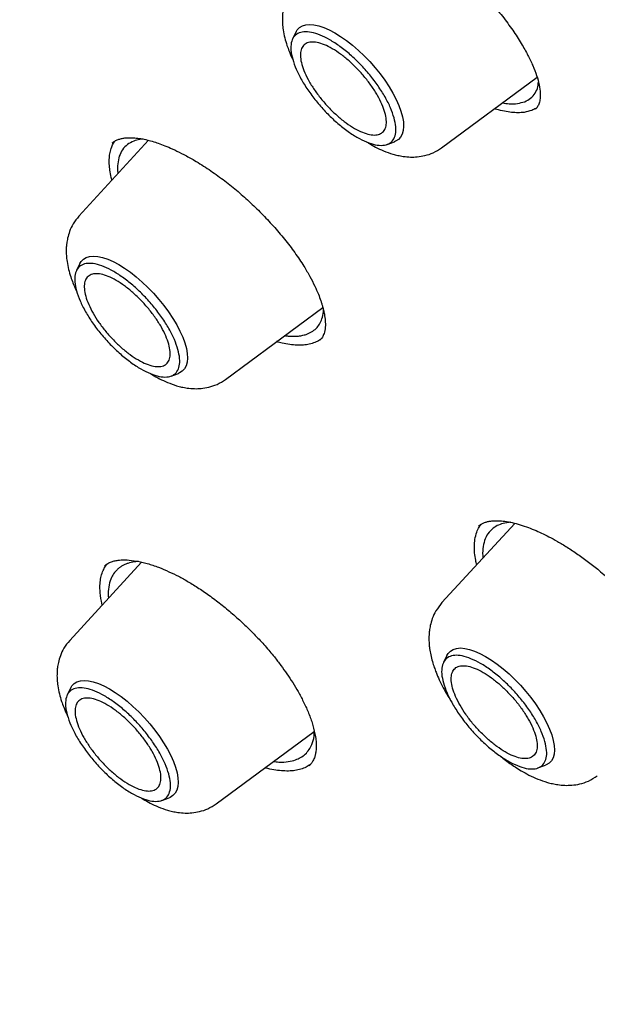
# Model space of a CAD drawing. Header units: millimetres. Extents: x 8 to 866, y 12 to 2084.
# Tile 25 of 100: x 642 to 651, y 822 to 837. Entities that reach past the tile are written whole.
import ezdxf

# ---------------------------------------------------------------- set-up
doc = ezdxf.new("R2010")
doc.units = ezdxf.units.MM

msp = doc.modelspace()

# ---------------------------------------------------------------- linework, layer by layer
at = {"color": 7, "linetype": 'Continuous', "lineweight": 30}
for p, q in [((646.425, 837.232), (646.371, 837.123)), ((648.655, 835.455), (650.119, 836.536)), ((650.101, 836.059), (650.096, 836.054)), ((644.163, 835.57), (643.095, 834.409)), ((647.821, 835.508), (647.935, 835.549)), ((643.111, 833.683), (643.057, 833.574)), ((645.342, 831.907), (646.834, 833.008)), ((644.507, 831.959), (644.622, 832)), ((649.78, 829.702), (648.661, 828.487)), ((644.056, 829.106), (642.954, 827.908)), ((643.453, 828.45), (643.439, 828.511)), ((648.736, 827.679), (648.682, 827.569)), ((642.97, 827.182), (642.916, 827.073)), ((645.2, 825.405), (646.703, 826.515)), ((646.624, 825.994), (646.622, 825.992)), ((650.132, 825.954), (650.247, 825.995)), ((644.366, 825.457), (644.48, 825.499))]:
    msp.add_line(p, q, dxfattribs=at)
at = {"color": 7, "linetype": 'Continuous', "lineweight": 30, "flags": 128}
for points in [[(646.425, 837.232), (646.443, 837.263), (646.477, 837.299), (646.521, 837.325), (646.572, 837.341), (646.632, 837.346), (646.698, 837.341), (646.771, 837.325), (646.849, 837.299), (646.932, 837.262), (647.018, 837.216), (647.107, 837.161), (647.198, 837.098), (647.288, 837.026), (647.379, 836.948), (647.467, 836.864), (647.553, 836.775), (647.635, 836.682), (647.712, 836.586), (647.784, 836.489), (647.849, 836.39), (647.907, 836.293), (647.958, 836.197), (647.999, 836.104), (648.032, 836.015), (648.056, 835.931), (648.069, 835.853), (648.073, 835.782), (648.068, 835.718), (648.052, 835.663), (648.027, 835.617), (647.992, 835.581), (647.949, 835.555), (647.935, 835.549)], [(643.111, 833.683), (643.129, 833.714), (643.164, 833.75), (643.207, 833.776), (643.259, 833.792), (643.318, 833.797), (643.385, 833.792), (643.457, 833.776), (643.536, 833.75), (643.618, 833.713), (643.705, 833.667), (643.794, 833.612), (643.884, 833.549), (643.975, 833.477), (644.065, 833.399), (644.153, 833.315), (644.239, 833.226), (644.321, 833.133), (644.398, 833.037), (644.47, 832.94), (644.535, 832.842), (644.594, 832.744), (644.644, 832.648), (644.686, 832.555), (644.718, 832.466), (644.742, 832.382), (644.756, 832.304), (644.76, 832.233), (644.754, 832.169), (644.738, 832.114), (644.713, 832.068), (644.679, 832.032), (644.635, 832.006), (644.622, 832)], [(648.736, 827.679), (648.754, 827.709), (648.789, 827.745), (648.832, 827.771), (648.884, 827.787), (648.943, 827.793), (649.01, 827.787), (649.082, 827.771), (649.161, 827.745), (649.243, 827.709), (649.33, 827.663), (649.419, 827.607), (649.509, 827.544), (649.6, 827.473), (649.69, 827.394), (649.778, 827.31), (649.864, 827.221), (649.946, 827.128), (650.023, 827.032), (650.095, 826.935), (650.161, 826.837), (650.219, 826.739), (650.269, 826.643), (650.311, 826.55), (650.343, 826.461), (650.367, 826.377), (650.381, 826.299), (650.385, 826.228), (650.379, 826.164), (650.363, 826.109), (650.338, 826.063), (650.304, 826.027), (650.26, 826.001), (650.247, 825.995)], [(642.97, 827.182), (642.988, 827.213), (643.022, 827.249), (643.065, 827.275), (643.117, 827.291), (643.177, 827.296), (643.243, 827.291), (643.316, 827.275), (643.394, 827.249), (643.477, 827.212), (643.563, 827.166), (643.652, 827.111), (643.742, 827.047), (643.833, 826.976), (643.923, 826.898), (644.012, 826.814), (644.098, 826.725), (644.18, 826.632), (644.257, 826.536), (644.329, 826.438), (644.394, 826.34), (644.452, 826.243), (644.502, 826.147), (644.544, 826.054), (644.577, 825.965), (644.6, 825.881), (644.614, 825.803), (644.618, 825.731), (644.612, 825.668), (644.597, 825.613), (644.572, 825.567), (644.537, 825.531), (644.494, 825.504), (644.48, 825.499)]]:
    msp.add_lwpolyline(points, dxfattribs=at)
at = {"color": 7, "linetype": 'Continuous', "lineweight": 30}
for points, knots in [([(633.026, 850.005), (633.084, 850.052), (633.225, 850.162), (633.455, 850.327), (633.717, 850.5), (633.986, 850.665), (634.262, 850.82), (634.546, 850.966), (634.837, 851.103), (635.136, 851.231), (635.442, 851.35), (635.755, 851.46), (636.075, 851.56), (636.402, 851.652), (636.736, 851.734), (637.077, 851.807), (637.425, 851.871), (637.78, 851.925), (638.141, 851.971), (638.509, 852.007), (638.884, 852.034), (639.264, 852.052), (639.652, 852.061), (640.045, 852.06), (640.445, 852.05), (640.851, 852.031), (641.264, 852.003), (641.682, 851.965), (642.106, 851.919), (642.536, 851.863), (642.971, 851.797), (643.413, 851.723), (643.859, 851.64), (644.312, 851.547), (644.769, 851.445), (645.232, 851.334), (645.7, 851.214), (646.173, 851.084), (646.651, 850.946), (647.133, 850.799), (647.621, 850.642), (648.113, 850.477), (648.609, 850.302), (649.11, 850.119), (649.614, 849.926), (650.124, 849.725), (650.637, 849.515), (651.153, 849.297), (651.674, 849.069), (652.198, 848.833), (652.726, 848.588), (653.257, 848.335), (653.792, 848.073), (654.329, 847.803), (654.87, 847.524), (655.413, 847.237), (655.96, 846.942), (656.509, 846.638), (657.06, 846.326), (657.614, 846.007), (658.17, 845.679), (658.728, 845.343), (659.288, 845), (659.85, 844.649), (660.414, 844.29), (660.979, 843.923), (661.546, 843.549), (662.114, 843.168), (662.683, 842.779), (663.253, 842.382), (663.825, 841.979), (664.397, 841.569), (664.97, 841.151), (665.543, 840.727), (666.117, 840.296), (666.691, 839.858), (667.265, 839.414), (667.839, 838.963), (668.414, 838.506), (668.987, 838.042), (669.561, 837.572), (670.134, 837.096), (670.706, 836.614), (671.278, 836.127), (671.849, 835.633), (672.418, 835.134), (672.987, 834.63), (673.554, 834.12), (674.12, 833.604), (674.684, 833.084), (675.247, 832.558), (675.807, 832.028), (676.366, 831.492), (676.923, 830.952), (677.477, 830.408), (678.029, 829.859), (678.579, 829.305), (679.126, 828.748), (679.671, 828.186), (680.213, 827.621), (680.751, 827.051), (681.287, 826.478), (681.819, 825.902), (682.348, 825.322), (682.874, 824.738), (683.396, 824.152), (683.915, 823.562), (684.429, 822.97), (684.94, 822.375), (685.447, 821.777), (685.949, 821.177), (686.448, 820.574), (686.942, 819.97), (687.431, 819.363), (687.916, 818.754), (688.396, 818.144), (688.872, 817.532), (689.342, 816.918), (689.807, 816.303), (690.268, 815.687), (690.723, 815.069), (691.172, 814.451), (691.617, 813.832), (692.055, 813.212), (692.488, 812.592), (692.915, 811.971), (693.337, 811.35), (693.752, 810.729), (694.162, 810.109), (694.565, 809.488), (694.962, 808.867), (695.353, 808.248), (695.737, 807.628), (696.115, 807.01), (696.486, 806.392), (696.851, 805.776), (697.209, 805.16), (697.56, 804.546), (697.904, 803.934), (698.241, 803.323), (698.571, 802.714), (698.894, 802.106), (699.21, 801.501), (699.519, 800.898), (699.82, 800.297), (700.114, 799.699), (700.4, 799.103), (700.679, 798.51), (700.95, 797.92), (701.213, 797.333), (701.469, 796.749), (701.717, 796.168), (701.957, 795.591), (702.189, 795.017), (702.413, 794.447), (702.63, 793.881), (702.838, 793.319), (703.038, 792.761), (703.23, 792.206), (703.414, 791.657), (703.59, 791.112), (703.757, 790.571), (703.916, 790.035), (704.067, 789.504), (704.209, 788.978), (704.343, 788.457), (704.469, 787.941), (704.586, 787.43), (704.695, 786.925), (704.795, 786.426), (704.887, 785.932), (704.971, 785.444), (705.045, 784.962), (705.112, 784.485), (705.169, 784.015), (705.219, 783.552), (705.259, 783.094), (705.292, 782.643), (705.315, 782.199), (705.33, 781.761), (705.337, 781.33), (705.335, 780.906), (705.324, 780.488), (705.305, 780.078), (705.278, 779.675), (705.242, 779.279), (705.197, 778.89), (705.144, 778.508), (705.083, 778.134), (705.013, 777.768), (704.934, 777.409), (704.848, 777.058), (704.753, 776.714), (704.649, 776.378), (704.538, 776.05), (704.418, 775.73), (704.289, 775.417), (704.152, 775.113), (704.007, 774.817), (703.854, 774.528), (703.693, 774.248), (703.523, 773.976), (703.345, 773.713), (703.159, 773.458), (702.964, 773.211), (702.761, 772.973), (702.598, 772.792), (702.499, 772.692), (702.473, 772.667)], [0, 0, 0, 0, 0.00357, 0.008516, 0.013459, 0.018399, 0.023335, 0.028267, 0.033195, 0.038117, 0.043035, 0.047947, 0.052854, 0.057756, 0.062654, 0.067546, 0.072435, 0.077319, 0.0822, 0.087078, 0.091953, 0.096825, 0.101695, 0.106563, 0.11143, 0.116295, 0.121159, 0.126022, 0.130884, 0.135746, 0.140607, 0.145468, 0.150328, 0.155189, 0.16005, 0.164911, 0.169772, 0.174633, 0.179494, 0.184356, 0.189218, 0.19408, 0.198943, 0.203806, 0.20867, 0.213533, 0.218398, 0.223263, 0.228128, 0.232993, 0.237859, 0.242726, 0.247592, 0.25246, 0.257327, 0.262195, 0.267063, 0.271932, 0.276801, 0.28167, 0.28654, 0.29141, 0.29628, 0.301151, 0.306022, 0.310893, 0.315764, 0.320636, 0.325507, 0.33038, 0.335252, 0.340124, 0.344997, 0.34987, 0.354743, 0.359616, 0.36449, 0.369363, 0.374237, 0.379111, 0.383985, 0.38886, 0.393734, 0.398608, 0.403483, 0.408358, 0.413232, 0.418107, 0.422982, 0.427857, 0.432733, 0.437608, 0.442483, 0.447358, 0.452234, 0.457109, 0.461985, 0.46686, 0.471736, 0.476612, 0.481487, 0.486363, 0.491239, 0.496114, 0.50099, 0.505866, 0.510742, 0.515617, 0.520493, 0.525369, 0.530244, 0.53512, 0.539996, 0.544871, 0.549747, 0.554622, 0.559498, 0.564373, 0.569248, 0.574123, 0.578999, 0.583874, 0.588749, 0.593623, 0.598498, 0.603373, 0.608247, 0.613122, 0.617996, 0.62287, 0.627745, 0.632618, 0.637492, 0.642366, 0.647239, 0.652113, 0.656986, 0.661859, 0.666731, 0.671604, 0.676476, 0.681348, 0.68622, 0.691091, 0.695963, 0.700834, 0.705705, 0.710575, 0.715445, 0.720315, 0.725185, 0.730054, 0.734923, 0.739792, 0.74466, 0.749528, 0.754395, 0.759262, 0.764129, 0.768995, 0.773861, 0.778727, 0.783592, 0.788457, 0.793321, 0.798185, 0.803048, 0.807911, 0.812774, 0.817636, 0.822497, 0.827359, 0.83222, 0.837081, 0.841941, 0.846802, 0.851662, 0.856522, 0.861382, 0.866242, 0.871103, 0.875963, 0.880825, 0.885686, 0.890549, 0.895413, 0.900277, 0.905144, 0.910012, 0.914882, 0.919754, 0.924629, 0.929507, 0.934389, 0.939274, 0.944163, 0.949056, 0.953955, 0.958858, 0.963766, 0.968679, 0.973598, 0.978521, 0.98345, 0.988383, 0.99332, 0.998261, 1, 1, 1, 1]), ([(646.98, 839.115), (647.001, 839.122), (647.039, 839.134), (647.106, 839.141), (647.184, 839.141), (647.273, 839.131), (647.391, 839.108), (647.536, 839.066), (647.717, 838.996), (647.904, 838.906), (648.087, 838.804), (648.256, 838.699), (648.427, 838.581), (648.616, 838.44), (648.818, 838.275), (649.029, 838.085), (649.228, 837.887), (649.416, 837.682), (649.591, 837.47), (649.746, 837.258), (649.877, 837.057), (649.979, 836.875), (650.058, 836.711), (650.116, 836.558), (650.155, 836.413), (650.169, 836.296), (650.166, 836.206), (650.152, 836.136), (650.124, 836.078), (650.105, 836.059), (650.095, 836.049)], [0, 0, 0, 0, 0.031672, 0.058342, 0.080076, 0.109101, 0.136588, 0.172617, 0.211902, 0.254301, 0.286598, 0.318909, 0.351246, 0.38343, 0.425614, 0.466945, 0.507518, 0.548555, 0.59048, 0.633267, 0.674491, 0.712466, 0.747319, 0.783222, 0.821848, 0.862324, 0.893743, 0.926091, 0.960263, 1, 1, 1, 1]), ([(646.409, 837.958), (646.378, 837.919), (646.32, 837.848), (646.266, 837.731), (646.235, 837.63), (646.221, 837.548), (646.216, 837.486), (646.214, 837.439), (646.214, 837.397), (646.217, 837.339), (646.226, 837.255), (646.249, 837.144), (646.281, 837.032), (646.319, 836.929), (646.349, 836.857), (646.37, 836.813), (646.374, 836.806)], [0, 0, 0, 0, 0.125558, 0.23119, 0.317001, 0.383465, 0.431209, 0.467481, 0.502714, 0.537066, 0.614057, 0.717474, 0.812971, 0.889257, 0.981787, 1, 1, 1, 1]), ([(649.929, 836.162), (649.961, 836.178), (650.026, 836.21), (650.092, 836.29), (650.131, 836.373), (650.137, 836.438), (650.139, 836.46)], [0, 0, 0, 0, 0.278368, 0.563153, 0.847653, 1, 1, 1, 1]), ([(649.588, 836.144), (649.622, 836.139), (649.707, 836.125), (649.823, 836.131), (649.894, 836.152), (649.929, 836.162)], [0, 0, 0, 0, 0.255319, 0.63198, 1, 1, 1, 1]), ([(650.036, 836.028), (649.998, 836.016), (649.935, 835.997), (649.829, 835.991), (649.728, 835.996), (649.618, 836.014), (649.53, 836.034), (649.478, 836.051), (649.467, 836.055)], [0, 0, 0, 0, 0.254635, 0.427007, 0.600591, 0.776037, 0.954029, 1, 1, 1, 1]), ([(650.111, 836.068), (650.107, 836.065), (650.086, 836.048), (650.059, 836.037), (650.036, 836.028)], [0, 0, 0, 0, 0.156217, 1, 1, 1, 1]), ([(643.589, 835.444), (643.604, 835.481), (643.621, 835.525), (643.65, 835.558), (643.655, 835.563)], [0, 0, 0, 0, 0.84744, 1, 1, 1, 1]), ([(643.606, 835.529), (643.619, 835.54), (643.643, 835.559), (643.69, 835.581), (643.743, 835.597), (643.793, 835.606), (643.839, 835.61), (643.89, 835.611), (643.957, 835.608), (644.043, 835.597), (644.141, 835.577), (644.24, 835.55), (644.338, 835.517), (644.444, 835.476), (644.568, 835.421), (644.71, 835.351), (644.886, 835.253), (645.087, 835.126), (645.303, 834.972), (645.509, 834.808), (645.706, 834.635), (645.895, 834.451), (646.077, 834.257), (646.249, 834.055), (646.408, 833.848), (646.537, 833.656), (646.637, 833.485), (646.71, 833.342), (646.765, 833.217), (646.797, 833.129), (646.818, 833.066), (646.832, 833.018), (646.846, 832.964), (646.861, 832.89), (646.873, 832.801), (646.875, 832.699), (646.86, 832.641), (646.853, 832.609)], [0, 0, 0, 0, 0.0318164, 0.059311, 0.0825403, 0.1019485, 0.1176022, 0.1317758, 0.1522662, 0.1767286, 0.2028999, 0.2262435, 0.2466185, 0.2694818, 0.2949598, 0.3235637, 0.3552639, 0.3982728, 0.4397256, 0.4796337, 0.5184561, 0.5579022, 0.5981387, 0.6390859, 0.6807688, 0.7231883, 0.7554998, 0.7873912, 0.8154546, 0.8393765, 0.849783, 0.8609565, 0.8756187, 0.893764, 0.9232845, 0.9587514, 1, 1, 1, 1]), ([(644.08, 835.588), (644.063, 835.587), (644.01, 835.583), (643.926, 835.557), (643.835, 835.508), (643.759, 835.431), (643.729, 835.362), (643.714, 835.328)], [0, 0, 0, 0, 0.093767, 0.279204, 0.523123, 0.763371, 1, 1, 1, 1]), ([(647.508, 835.544), (647.517, 835.538), (647.562, 835.51), (647.648, 835.463), (647.771, 835.405), (647.886, 835.364), (647.986, 835.338), (648.075, 835.321), (648.176, 835.312), (648.287, 835.315), (648.405, 835.335), (648.534, 835.377), (648.613, 835.428), (648.655, 835.455)], [0, 0, 0, 0, 0.024959, 0.118689, 0.224668, 0.344896, 0.410796, 0.482433, 0.574089, 0.658868, 0.757982, 0.871721, 1, 1, 1, 1]), ([(643.602, 834.96), (643.601, 834.964), (643.588, 835.007), (643.574, 835.083), (643.56, 835.186), (643.559, 835.279), (643.567, 835.367), (643.582, 835.418), (643.589, 835.444)], [0, 0, 0, 0, 0.0175604, 0.2240826, 0.4156094, 0.6089431, 0.8035128, 1, 1, 1, 1]), ([(643.714, 835.328), (643.705, 835.29), (643.685, 835.212), (643.682, 835.119), (643.692, 835.062), (643.693, 835.058)], [0, 0, 0, 0, 0.474949, 0.95934, 1, 1, 1, 1]), ([(643.095, 834.409), (643.064, 834.37), (643.006, 834.299), (642.952, 834.182), (642.922, 834.081), (642.908, 833.999), (642.902, 833.937), (642.9, 833.89), (642.901, 833.848), (642.903, 833.79), (642.913, 833.706), (642.935, 833.595), (642.967, 833.484), (643.006, 833.38), (643.035, 833.308), (643.057, 833.265), (643.06, 833.257)], [0, 0, 0, 0, 0.125558, 0.23119, 0.317001, 0.383465, 0.431209, 0.467481, 0.502714, 0.537066, 0.614057, 0.717474, 0.812971, 0.889257, 0.981787, 1, 1, 1, 1]), ([(646.82, 832.833), (646.831, 832.868), (646.845, 832.909), (646.844, 832.96), (646.844, 832.967)], [0, 0, 0, 0, 0.854205, 1, 1, 1, 1]), ([(646.251, 832.578), (646.269, 832.575), (646.31, 832.57), (646.374, 832.567), (646.444, 832.569), (646.513, 832.579), (646.589, 832.598), (646.664, 832.632), (646.733, 832.686), (646.786, 832.751), (646.809, 832.806), (646.82, 832.833)], [0, 0, 0, 0, 0.0615685, 0.142353, 0.2321242, 0.3312377, 0.4294638, 0.5751007, 0.7187371, 0.8603707, 1, 1, 1, 1]), ([(646.803, 832.525), (646.797, 832.519), (646.77, 832.498), (646.712, 832.471), (646.63, 832.445), (646.538, 832.432), (646.438, 832.43), (646.328, 832.44), (646.224, 832.458), (646.154, 832.478), (646.126, 832.486)], [0, 0, 0, 0, 0.0475163, 0.1902605, 0.3350756, 0.4749954, 0.6169136, 0.7598512, 0.9048947, 1, 1, 1, 1]), ([(646.853, 832.609), (646.845, 832.589), (646.83, 832.55), (646.802, 832.521), (646.787, 832.506)], [0, 0, 0, 0, 0.502675, 1, 1, 1, 1]), ([(644.194, 831.995), (644.203, 831.989), (644.248, 831.961), (644.334, 831.914), (644.457, 831.857), (644.572, 831.816), (644.672, 831.789), (644.761, 831.773), (644.862, 831.763), (644.974, 831.767), (645.091, 831.786), (645.22, 831.828), (645.3, 831.879), (645.342, 831.907)], [0, 0, 0, 0, 0.024959, 0.118689, 0.224668, 0.344896, 0.410796, 0.482433, 0.574089, 0.658868, 0.757982, 0.871721, 1, 1, 1, 1]), ([(649.165, 829.454), (649.174, 829.493), (649.188, 829.563), (649.225, 829.64), (649.254, 829.676), (649.266, 829.691)], [0, 0, 0, 0, 0.435718, 0.76125, 1, 1, 1, 1]), ([(649.222, 829.66), (649.234, 829.67), (649.257, 829.688), (649.299, 829.709), (649.347, 829.726), (649.397, 829.736), (649.449, 829.742), (649.515, 829.744), (649.599, 829.739), (649.706, 829.722), (649.826, 829.693), (649.95, 829.652), (650.07, 829.606), (650.185, 829.554), (650.304, 829.496), (650.435, 829.424), (650.584, 829.335), (650.744, 829.229), (650.907, 829.111), (651.084, 828.971), (651.269, 828.811), (651.461, 828.629), (651.643, 828.44), (651.817, 828.244), (651.979, 828.042), (652.111, 827.858), (652.214, 827.7), (652.29, 827.571), (652.352, 827.455), (652.402, 827.354), (652.445, 827.255), (652.487, 827.148), (652.524, 827.038), (652.553, 826.927), (652.572, 826.822), (652.582, 826.714), (652.575, 826.65), (652.572, 826.617)], [0, 0, 0, 0, 0.029827, 0.055124, 0.076059, 0.095553, 0.114614, 0.133249, 0.161034, 0.189742, 0.219312, 0.248558, 0.274828, 0.298012, 0.321349, 0.34763, 0.376846, 0.408748, 0.440599, 0.471661, 0.511902, 0.550784, 0.589503, 0.628893, 0.668875, 0.708993, 0.736979, 0.76273, 0.786251, 0.80801, 0.826682, 0.850803, 0.88031, 0.90592, 0.934448, 0.965829, 1, 1, 1, 1]), ([(649.713, 829.719), (649.709, 829.719), (649.686, 829.717), (649.63, 829.709), (649.549, 829.688), (649.459, 829.642), (649.38, 829.571), (649.319, 829.471), (649.301, 829.387), (649.292, 829.346)], [0, 0, 0, 0, 0.017646, 0.095642, 0.250374, 0.403499, 0.605125, 0.80395, 1, 1, 1, 1]), ([(649.194, 829.066), (649.189, 829.09), (649.173, 829.153), (649.16, 829.25), (649.155, 829.357), (649.162, 829.421), (649.165, 829.454)], [0, 0, 0, 0, 0.159431, 0.436387, 0.716213, 1, 1, 1, 1]), ([(649.292, 829.346), (649.286, 829.302), (649.279, 829.247), (649.288, 829.182), (649.289, 829.17)], [0, 0, 0, 0, 0.809085, 1, 1, 1, 1]), ([(643.439, 828.511), (643.43, 828.567), (643.416, 828.661), (643.418, 828.778), (643.43, 828.873), (643.456, 828.959), (643.489, 829.03), (643.519, 829.067), (643.532, 829.083)], [0, 0, 0, 0, 0.234606, 0.39342, 0.55335, 0.714996, 0.878988, 1, 1, 1, 1]), ([(643.488, 829.052), (643.504, 829.065), (643.534, 829.089), (643.589, 829.113), (643.649, 829.13), (643.727, 829.142), (643.833, 829.144), (643.976, 829.127), (644.139, 829.09), (644.308, 829.034), (644.468, 828.967), (644.621, 828.892), (644.775, 828.807), (644.939, 828.706), (645.113, 828.585), (645.293, 828.449), (645.47, 828.301), (645.64, 828.146), (645.8, 827.987), (645.952, 827.824), (646.082, 827.669), (646.192, 827.525), (646.286, 827.394), (646.375, 827.259), (646.459, 827.119), (646.539, 826.968), (646.613, 826.808), (646.676, 826.64), (646.7, 826.534), (646.713, 826.479)], [0, 0, 0, 0, 0.039028, 0.071407, 0.097599, 0.124704, 0.165556, 0.209653, 0.254985, 0.298341, 0.336684, 0.370184, 0.403941, 0.440203, 0.478986, 0.519569, 0.55972, 0.59922, 0.638011, 0.676294, 0.715016, 0.744517, 0.774415, 0.804693, 0.8363, 0.871656, 0.910799, 0.953618, 1, 1, 1, 1]), ([(644.009, 829.117), (643.988, 829.116), (643.928, 829.113), (643.861, 829.095), (643.8, 829.072), (643.758, 829.051), (643.72, 829.026), (643.674, 828.988), (643.625, 828.931), (643.578, 828.843), (643.549, 828.728), (643.539, 828.627), (643.548, 828.565), (643.549, 828.554)], [0, 0, 0, 0, 0.068043, 0.186411, 0.247341, 0.307926, 0.36817, 0.428072, 0.546826, 0.664239, 0.818681, 0.970799, 1, 1, 1, 1]), ([(630.721, 828.985), (630.794, 828.779), (630.986, 828.244), (631.323, 827.363), (631.647, 826.553), (631.897, 825.949), (632.058, 825.568), (632.211, 825.21), (632.355, 824.878), (632.49, 824.572), (632.615, 824.293), (632.729, 824.04), (632.826, 823.825), (632.908, 823.646), (632.975, 823.502), (633.031, 823.38), (633.083, 823.269), (633.139, 823.15), (633.207, 823.004), (633.292, 822.825), (633.402, 822.594), (633.534, 822.318), (633.685, 822.007), (633.84, 821.692), (633.998, 821.374), (634.242, 820.887), (634.58, 820.225), (634.931, 819.557), (635.202, 819.05), (635.388, 818.704), (635.585, 818.344), (635.802, 817.95), (636.043, 817.518), (636.31, 817.046), (636.597, 816.545), (636.906, 816.014), (637.237, 815.452), (637.584, 814.873), (637.946, 814.277), (638.324, 813.665), (638.723, 813.027), (639.147, 812.362), (639.594, 811.671), (640.066, 810.953), (640.563, 810.21), (641.087, 809.44), (641.638, 808.645), (642.212, 807.83), (642.811, 806.996), (643.434, 806.143), (644.086, 805.266), (644.535, 804.676), (644.763, 804.376)], [0, 0, 0, 0, 0.027104, 0.070491, 0.114099, 0.131211, 0.147426, 0.162511, 0.176466, 0.189293, 0.200991, 0.211559, 0.220999, 0.227817, 0.233863, 0.238917, 0.242994, 0.247689, 0.253732, 0.261121, 0.269857, 0.28239, 0.295203, 0.308135, 0.321185, 0.334353, 0.36779, 0.401965, 0.415594, 0.429342, 0.443739, 0.459132, 0.476873, 0.495776, 0.51584, 0.537065, 0.559451, 0.582999, 0.606265, 0.630562, 0.655892, 0.682254, 0.709649, 0.738076, 0.767536, 0.798027, 0.829551, 0.862104, 0.895077, 0.929044, 0.964014, 1, 1, 1, 1]), ([(648.661, 828.487), (648.628, 828.446), (648.568, 828.372), (648.513, 828.251), (648.482, 828.146), (648.467, 828.061), (648.462, 827.997), (648.46, 827.948), (648.461, 827.903), (648.464, 827.848), (648.471, 827.777), (648.487, 827.686), (648.512, 827.588), (648.54, 827.499), (648.575, 827.406), (648.619, 827.303), (648.68, 827.18), (648.742, 827.068), (648.789, 826.997), (648.807, 826.968)], [0, 0, 0, 0, 0.10005, 0.184124, 0.252314, 0.304999, 0.342679, 0.372383, 0.401107, 0.428887, 0.477364, 0.539502, 0.604834, 0.661204, 0.709194, 0.78526, 0.863353, 0.945633, 1, 1, 1, 1]), ([(642.954, 827.908), (642.922, 827.869), (642.864, 827.798), (642.811, 827.681), (642.78, 827.579), (642.766, 827.498), (642.76, 827.436), (642.759, 827.389), (642.759, 827.347), (642.762, 827.289), (642.771, 827.205), (642.793, 827.094), (642.826, 826.982), (642.864, 826.878), (642.894, 826.807), (642.915, 826.763), (642.919, 826.756)], [0, 0, 0, 0, 0.125558, 0.23119, 0.317001, 0.383465, 0.431209, 0.467481, 0.502714, 0.537066, 0.614057, 0.717474, 0.812971, 0.889257, 0.981787, 1, 1, 1, 1]), ([(646.079, 826.054), (646.107, 826.05), (646.189, 826.039), (646.302, 826.048), (646.41, 826.074), (646.497, 826.114), (646.568, 826.165), (646.626, 826.233), (646.673, 826.323), (646.701, 826.417), (646.703, 826.492), (646.703, 826.518)], [0, 0, 0, 0, 0.073131, 0.214441, 0.341182, 0.439289, 0.553529, 0.666093, 0.776977, 0.922161, 1, 1, 1, 1]), ([(646.713, 826.479), (646.719, 826.447), (646.729, 826.388), (646.733, 826.314), (646.732, 826.257), (646.729, 826.215), (646.724, 826.185), (646.72, 826.164), (646.715, 826.145), (646.709, 826.121), (646.698, 826.092), (646.682, 826.059), (646.659, 826.023), (646.637, 826.001), (646.625, 825.989)], [0, 0, 0, 0, 0.131185, 0.242807, 0.335435, 0.409451, 0.465108, 0.502578, 0.538999, 0.59415, 0.667917, 0.760169, 0.870841, 1, 1, 1, 1]), ([(649.543, 826.146), (649.566, 826.128), (649.619, 826.084), (649.698, 826.026), (649.786, 825.967), (649.883, 825.906), (649.999, 825.842), (650.132, 825.781), (650.253, 825.739), (650.355, 825.713), (650.442, 825.696), (650.543, 825.687), (650.657, 825.689), (650.779, 825.708), (650.914, 825.751), (650.998, 825.805), (651.042, 825.833)], [0, 0, 0, 0, 0.047867, 0.10948, 0.163327, 0.225224, 0.30436, 0.393416, 0.489125, 0.53966, 0.593043, 0.662333, 0.728074, 0.806134, 0.896789, 1, 1, 1, 1]), ([(646.643, 826.008), (646.622, 825.994), (646.578, 825.964), (646.498, 825.934), (646.408, 825.914), (646.308, 825.906), (646.2, 825.909), (646.084, 825.926), (645.999, 825.942), (645.952, 825.956), (645.948, 825.958)], [0, 0, 0, 0, 0.131675, 0.276959, 0.417013, 0.558065, 0.700629, 0.845248, 0.985211, 1, 1, 1, 1]), ([(644.052, 825.494), (644.062, 825.488), (644.106, 825.46), (644.193, 825.413), (644.316, 825.355), (644.43, 825.314), (644.531, 825.288), (644.619, 825.271), (644.72, 825.262), (644.832, 825.265), (644.95, 825.285), (645.079, 825.327), (645.158, 825.378), (645.2, 825.405)], [0, 0, 0, 0, 0.024959, 0.118689, 0.224668, 0.344896, 0.410796, 0.482433, 0.574089, 0.658868, 0.757982, 0.871721, 1, 1, 1, 1])]:
    msp.add_open_spline(points, degree=3, knots=knots, dxfattribs=at)
for points in [[(647.927, 835.914), (647.938, 835.867), (647.96, 835.773), (647.953, 835.659), (647.917, 835.571), (647.851, 835.513), (647.758, 835.488), (647.642, 835.497), (647.507, 835.539), (647.359, 835.613), (647.202, 835.716), (647.043, 835.843), (646.889, 835.99), (646.744, 836.152), (646.615, 836.322), (646.506, 836.494), (646.423, 836.66), (646.367, 836.815), (646.341, 836.953), (646.346, 837.068), (646.382, 837.156), (646.448, 837.213), (646.541, 837.238), (646.657, 837.229), (646.792, 837.187), (646.94, 837.114), (647.097, 837.011), (647.256, 836.884), (647.411, 836.736), (647.555, 836.574), (647.684, 836.404), (647.792, 836.233), (647.878, 836.066), (647.911, 835.965), (647.927, 835.914)], [(647.32, 835.753), (647.277, 835.78), (647.193, 835.832), (647.063, 835.938), (646.936, 836.058), (646.818, 836.191), (646.712, 836.33), (646.623, 836.47), (646.555, 836.606), (646.509, 836.733), (646.488, 836.846), (646.492, 836.94), (646.522, 837.012), (646.576, 837.059), (646.651, 837.079), (646.746, 837.072), (646.857, 837.038), (646.978, 836.977), (647.107, 836.893), (647.237, 836.789), (647.363, 836.668), (647.481, 836.536), (647.587, 836.397), (647.676, 836.257), (647.744, 836.12), (647.79, 835.994), (647.811, 835.881), (647.807, 835.787), (647.777, 835.715), (647.724, 835.668), (647.648, 835.647), (647.553, 835.655), (647.443, 835.688), (647.361, 835.732), (647.32, 835.753)], [(644.614, 832.365), (644.624, 832.318), (644.646, 832.224), (644.639, 832.11), (644.603, 832.022), (644.537, 831.964), (644.445, 831.939), (644.329, 831.948), (644.194, 831.99), (644.045, 832.064), (643.888, 832.167), (643.73, 832.294), (643.575, 832.442), (643.43, 832.603), (643.301, 832.773), (643.193, 832.945), (643.109, 833.111), (643.053, 833.266), (643.027, 833.404), (643.033, 833.519), (643.069, 833.607), (643.134, 833.665), (643.227, 833.689), (643.343, 833.681), (643.478, 833.639), (643.627, 833.565), (643.783, 833.462), (643.942, 833.335), (644.097, 833.187), (644.241, 833.025), (644.371, 832.855), (644.479, 832.684), (644.564, 832.517), (644.597, 832.416), (644.614, 832.365)], [(644.472, 832.447), (644.481, 832.408), (644.499, 832.331), (644.493, 832.238), (644.464, 832.166), (644.41, 832.119), (644.334, 832.099), (644.239, 832.106), (644.129, 832.14), (644.007, 832.201), (643.879, 832.284), (643.749, 832.389), (643.622, 832.509), (643.504, 832.642), (643.398, 832.781), (643.31, 832.921), (643.241, 833.057), (643.195, 833.184), (643.174, 833.297), (643.179, 833.391), (643.208, 833.463), (643.262, 833.51), (643.338, 833.53), (643.433, 833.523), (643.543, 833.489), (643.665, 833.428), (643.793, 833.344), (643.923, 833.24), (644.049, 833.119), (644.168, 832.987), (644.273, 832.848), (644.362, 832.708), (644.432, 832.571), (644.459, 832.488), (644.472, 832.447)], [(650.239, 826.361), (650.249, 826.313), (650.271, 826.219), (650.264, 826.105), (650.228, 826.017), (650.162, 825.959), (650.07, 825.935), (649.954, 825.943), (649.819, 825.985), (649.67, 826.059), (649.513, 826.162), (649.355, 826.289), (649.2, 826.437), (649.055, 826.599), (648.926, 826.768), (648.818, 826.94), (648.734, 827.106), (648.678, 827.261), (648.652, 827.399), (648.658, 827.514), (648.694, 827.602), (648.759, 827.66), (648.852, 827.685), (648.968, 827.676), (649.103, 827.634), (649.252, 827.56), (649.408, 827.457), (649.567, 827.33), (649.722, 827.182), (649.866, 827.021), (649.996, 826.851), (650.104, 826.679), (650.189, 826.512), (650.222, 826.411), (650.239, 826.361)], [(650.097, 826.442), (650.084, 826.483), (650.057, 826.566), (649.987, 826.703), (649.898, 826.843), (649.793, 826.982), (649.674, 827.115), (649.548, 827.235), (649.418, 827.34), (649.29, 827.423), (649.168, 827.484), (649.058, 827.518), (648.963, 827.525), (648.887, 827.505), (648.833, 827.458), (648.804, 827.386), (648.799, 827.292), (648.82, 827.179), (648.866, 827.052), (648.935, 826.916), (649.023, 826.776), (649.129, 826.637), (649.247, 826.505), (649.374, 826.384), (649.504, 826.28), (649.632, 826.196), (649.754, 826.135), (649.864, 826.101), (649.959, 826.094), (650.035, 826.114), (650.089, 826.161), (650.118, 826.233), (650.124, 826.327), (650.106, 826.404), (650.097, 826.442)], [(644.472, 825.864), (644.483, 825.817), (644.504, 825.723), (644.497, 825.609), (644.462, 825.52), (644.396, 825.463), (644.303, 825.438), (644.187, 825.447), (644.052, 825.489), (643.904, 825.563), (643.747, 825.665), (643.588, 825.793), (643.433, 825.94), (643.289, 826.102), (643.16, 826.272), (643.051, 826.444), (642.967, 826.61), (642.912, 826.765), (642.886, 826.903), (642.891, 827.018), (642.927, 827.106), (642.993, 827.163), (643.085, 827.188), (643.201, 827.179), (643.336, 827.137), (643.485, 827.063), (643.642, 826.961), (643.801, 826.833), (643.955, 826.686), (644.1, 826.524), (644.229, 826.354), (644.337, 826.183), (644.423, 826.016), (644.456, 825.915), (644.472, 825.864)], [(644.331, 825.946), (644.34, 825.907), (644.357, 825.83), (644.351, 825.737), (644.322, 825.665), (644.268, 825.618), (644.193, 825.597), (644.098, 825.604), (643.987, 825.639), (643.866, 825.699), (643.737, 825.783), (643.607, 825.887), (643.481, 826.008), (643.362, 826.14), (643.257, 826.279), (643.168, 826.42), (643.1, 826.556), (643.054, 826.683), (643.033, 826.796), (643.037, 826.89), (643.067, 826.962), (643.12, 827.009), (643.196, 827.029), (643.291, 827.022), (643.402, 826.987), (643.523, 826.927), (643.651, 826.843), (643.781, 826.739), (643.908, 826.618), (644.026, 826.486), (644.132, 826.347), (644.22, 826.207), (644.29, 826.07), (644.317, 825.987), (644.331, 825.946)]]:
    msp.add_open_spline(points, degree=3, dxfattribs=at)

doc.saveas('drawing.dxf')
